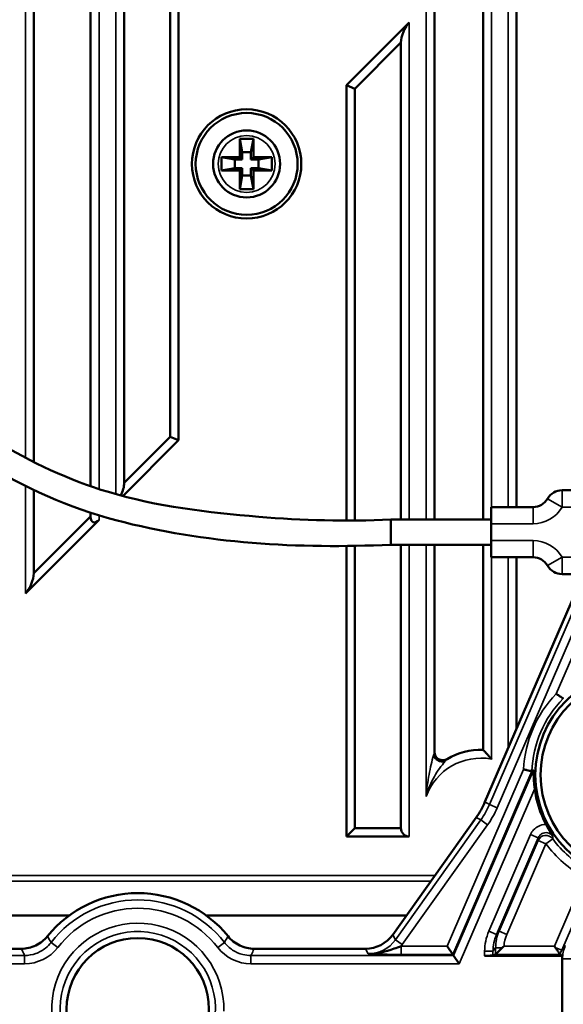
# Model space of a CAD drawing. Header units: millimetres. Extents: x 0 to 4638, y -120 to 1188.
# Tile 55 of 256: x 283 to 316, y 792 to 851. Entities that reach past the tile are written whole.
import ezdxf

# ---------------------------------------------------------------- set-up
doc = ezdxf.new("R2010")
doc.units = ezdxf.units.MM
doc.header["$LTSCALE"] = 2
doc.layers.add('Sichtbar (ISO)', color=7, linetype='Continuous', lineweight=50)
doc.layers.add('Sichtbar schmal (ISO)', color=7, linetype='Continuous', lineweight=35)

msp = doc.modelspace()

# ---------------------------------------------------------------- linework, layer by layer
at = {"layer": 'Sichtbar (ISO)'}
for p, q in [((284.1822, 824.1468), (284.1822, 864.3999)), ((287.5822, 864.2895), (287.5822, 822.6969)), ((289.5822, 822.8962), (289.5822, 863.9544)), ((292.3347, 863.3391), (292.3347, 825.6488)), ((292.8347, 863.2181), (292.8347, 825.4417)), ((311.0072, 820.7019), (311.0072, 853.9037)), ((313.0072, 852.5611), (313.0072, 821.4519)), ((308.1072, 851.2004), (308.1072, 820.7019)), ((302.8546, 846.655), (306.6072, 850.4075)), ((303.3546, 846.4479), (306.1072, 849.2004)), ((306.1072, 820.7019), (306.1072, 849.2004)), ((302.8546, 820.6433), (302.8546, 846.655)), ((303.3546, 846.4479), (302.8546, 846.655)), ((303.3546, 820.6448), (303.3546, 846.4479)), ((296.4947, 843.4519), (296.6357, 842.6519)), ((296.4947, 843.4519), (297.2947, 843.4519)), ((296.4947, 842.3519), (296.4947, 843.4519)), ((297.2947, 843.4519), (297.1536, 842.6519)), ((297.2947, 843.4519), (297.2947, 842.3519)), ((296.6357, 842.6519), (297.1536, 842.6519)), ((296.6357, 842.2108), (296.6357, 842.6519)), ((297.1536, 842.6519), (297.1536, 842.2108)), ((295.3947, 842.3519), (296.4947, 842.3519)), ((295.3947, 842.3519), (296.1947, 842.2108)), ((295.3947, 841.5519), (295.3947, 842.3519)), ((296.6357, 842.2108), (296.1947, 842.2108)), ((296.1947, 842.2108), (296.1947, 841.6929)), ((296.6357, 842.2108), (296.4947, 842.3519)), ((297.2947, 842.3519), (297.1536, 842.2108)), ((297.5947, 842.2108), (297.1536, 842.2108)), ((297.2947, 842.3519), (298.3947, 842.3519)), ((298.3947, 842.3519), (297.5947, 842.2108)), ((297.5947, 841.6929), (297.5947, 842.2108)), ((298.3947, 842.3519), (298.3947, 841.5519)), ((295.3947, 841.5519), (296.1947, 841.6929)), ((296.4947, 841.5519), (295.3947, 841.5519)), ((296.1947, 841.6929), (296.6357, 841.6929)), ((296.4947, 841.5519), (296.6357, 841.6929)), ((296.4947, 840.4519), (296.4947, 841.5519)), ((296.4947, 840.4519), (296.6357, 841.2519)), ((296.6357, 841.2519), (296.6357, 841.6929)), ((297.1536, 841.2519), (296.6357, 841.2519)), ((297.1536, 841.6929), (297.1536, 841.2519)), ((297.1536, 841.6929), (297.5947, 841.6929)), ((297.1536, 841.6929), (297.2947, 841.5519)), ((297.2947, 840.4519), (297.1536, 841.2519)), ((297.2947, 841.5519), (297.2947, 840.4519)), ((298.3947, 841.5519), (297.2947, 841.5519)), ((298.3947, 841.5519), (297.5947, 841.6929)), ((297.2947, 840.4519), (296.4947, 840.4519)), ((292.8347, 825.4417), (289.5037, 822.1107)), ((292.3347, 825.6488), (289.5822, 822.8962)), ((292.3347, 825.6488), (292.8347, 825.4417)), ((284.1822, 817.4962), (284.1822, 822.4799)), ((315.7267, 822.4519), (320.1287, 822.4519)), ((311.4947, 821.4519), (311.4947, 820.4519)), ((311.4947, 821.4519), (313.9947, 821.4519)), ((288.0822, 820.6891), (283.6822, 816.2891)), ((287.5822, 820.8962), (284.1822, 817.4962)), ((287.5822, 821.117), (287.5822, 820.8962)), ((305.4947, 819.8036), (305.4947, 820.7019)), ((311.4947, 820.7019), (305.4947, 820.7019)), ((311.4947, 820.4519), (311.4947, 819.4519)), ((305.4947, 819.2019), (305.4947, 819.8036)), ((302.8546, 801.7624), (302.8546, 819.1439)), ((303.3546, 802.2624), (303.3546, 819.1453)), ((311.4947, 819.2019), (305.4947, 819.2019)), ((306.1072, 802.2624), (306.1072, 819.2019)), ((308.1072, 819.2019), (308.1072, 806.8271)), ((311.0072, 806.9503), (311.0072, 819.2019)), ((311.4947, 819.4519), (311.4947, 818.4519)), ((313.9947, 818.4519), (311.4947, 818.4519)), ((313.0072, 818.4519), (313.0072, 808.1929)), ((311.1258, 803.8318), (317.0016, 817.4519)), ((320.1287, 817.4519), (315.7267, 817.4519)), ((305.6178, 795.9032), (310.6083, 802.9132)), ((302.8546, 801.7624), (303.3546, 802.2624)), ((306.1072, 802.2624), (303.3546, 802.2624)), ((306.6072, 801.7624), (302.8546, 801.7624)), ((286.2799, 797.0409), (266.1449, 797.0409)), ((306.4278, 797.0409), (294.5095, 797.0409)), ((262.8935, 795.0636), (283.4457, 795.0636)), ((303.9895, 795.0636), (297.3436, 795.0636)), ((309.2057, 794.7227), (308.877, 795.2224)), ((311.7613, 794.7243), (312.1521, 795.1151)), ((315.3249, 795.1396), (315.2704, 795.2224)), ((309.2057, 794.7227), (309.246, 794.6614)), ((309.5746, 794.1617), (309.246, 794.6614)), ((315.7489, 794.6446), (311.1051, 794.6446)), ((311.6032, 794.6605), (311.7591, 794.7227)), ((315.7371, 794.4272), (315.7371, 783.9033))]:
    msp.add_line(p, q, dxfattribs=at)
for centre, radius in [((296.8947, 841.9519), 3.2638), ((296.8947, 841.9519), 3.0451), ((296.8947, 841.9519), 2), ((320.3947, 805.4519), 6.2657), ((320.3947, 805.4519), 5.95), ((290.3947, 791.4519), 4.25)]:
    msp.add_circle(centre, radius, dxfattribs=at)
for centre, radius, start, end in [((315.7267, 821.4519), 1, 90, 150), ((313.9947, 822.4519), 1, 270, 330), ((313.9947, 817.4519), 1, 30, 90), ((315.7267, 818.4519), 1, 210, 270), ((308.6072, 806.8271), 0.5, 180, 300.552493), ((310.8947, 802.9519), 4, 88.387971, 120.552493), ((320.3947, 805.4519), 6.3548, 187.389568, 207.78796), ((306.6072, 802.2624), 0.5, 180, 270), ((290.3947, 791.4519), 6.9324, 38.917195, 141.082805)]:
    msp.add_arc(centre, radius, start, end, dxfattribs=at)
for centre, major_axis, ratio, start_param, end_param in [((306.6072, 849.7004), (-0.3536, -0.8536), 0.4142136, 3.9269908, 5.4977871), ((289.0822, 822.3962), (-0.3536, -0.8536), 0.4142136, 1.4422152, 2.3561945), ((288.0822, 821.3962), (0.3536, 0.8536), 0.4142136, 2.3561945, 3.9269908), ((283.6822, 816.9962), (-0.3536, -0.8536), 0.4142136, 0.7853982, 2.3561945), ((315.7274, 809.9371), (0.0737, 0.0745), 0.0691119, 6.2330499, 6.2961329), ((308.4882, 806.6128), (-0.4401, 0.2374), 0.6623488, 0.6834124, 2.4581802), ((313.9294, 805.7693), (0.0037, 0.1047), 0.069112, 3.128645, 3.1917281), ((927.3595, 2235.0614), (-617.0548, -1430.3379), 0.0348995, 0.054333, 0.0554619), ((306.5323, 805.8142), (4.3591, -2.4554), 0.999384, 6.177552, 6.3888186), ((303.9883, 797.0648), (0.9173, -1.779), 0.9992291, 5.8074407, 6.7589299), ((312.3963, 795.2199), (0.5641, 0.519), 0.1217588, 1.6976013, 1.9039558), ((311.1051, 794.662), (-0.5, 0), 0.0349208, 1.5707963, 3.0543262), ((311.7575, 795.2224), (0, -0.5), 0.0874887, 0.0349066, 0.0872665), ((315.7516, 795.1784), (0.133, 0.4559), 0.053399, 3.1018721, 3.1206052), ((317.8602, 794.5985), (-2.317, 0.2422), 0.173864, 0.2737994, 0.4430489), ((317.7448, 794.4472), (1.2259, 1.6064), 0.989761, 2.1195044, 2.2276306)]:
    msp.add_ellipse(centre, major_axis=major_axis, ratio=ratio, start_param=start_param, end_param=end_param, dxfattribs=at)
for points, knots in [([(305.4947, 819.2019), (300.0102, 818.9466), (294.3975, 819.2684), (286.3044, 821.4061), (283.6192, 822.6113), (279.8333, 824.9356), (278.5554, 825.8547), (276.3296, 827.8353), (275.3564, 828.8885), (273.2677, 831.7576), (272.2884, 833.7019), (270.8287, 837.8999), (270.3957, 840.2156), (270.066, 845.2627), (270.2346, 848.028), (270.8756, 853.0164), (271.3631, 855.3039), (272.8132, 858.514), (273.4679, 859.5875), (275.2129, 861.7198), (276.3719, 862.7544), (278.9869, 864.4802), (280.4969, 865.1708), (283.5429, 865.9322), (285.1069, 866.0083), (288.1195, 865.7763), (289.5965, 865.4912), (293.916, 864.5381), (296.7758, 863.7967), (299.4739, 862.663)], [0, 0, 0, 0, 1.6471907, 1.6471907, 2.512286, 2.512286, 2.9814074, 2.9814074, 3.4074559, 3.4074559, 4.048128, 4.048128, 4.7439952, 4.7439952, 5.5692143, 5.5692143, 6.2562786, 6.2562786, 6.62764, 6.62764, 7.0836704, 7.0836704, 7.5679298, 7.5679298, 8.0256191, 8.0256191, 8.4745262, 8.4745262, 9.3531595, 9.3531595, 9.3531595, 9.3531595]), ([(298.9608, 861.2535), (296.7388, 862.19), (294.4016, 862.8563), (289.8382, 863.9237), (287.5838, 864.4431), (284.5122, 864.4475), (283.7103, 864.3797), (281.6712, 863.9698), (280.4457, 863.4943), (278.1838, 862.2285), (277.122, 861.4187), (275.1734, 859.4321), (274.3151, 858.1806), (273.136, 855.6112), (272.7469, 854.2967), (272.0734, 851.0817), (271.8761, 849.1498), (271.6227, 845.08), (271.6356, 842.9125), (272.1558, 839.0372), (272.581, 837.302), (274.0929, 833.297), (275.4218, 831.0448), (278.5418, 827.7308), (280.1891, 826.4774), (284.017, 824.1227), (286.283, 823.0616), (291.5438, 821.4814), (294.5937, 821.1217), (300.2338, 820.6544), (302.8706, 820.5797), (305.4947, 820.7019)], [0, 0, 0, 0, 0.7239802, 0.7239802, 1.4065478, 1.4065478, 1.6455555, 1.6455555, 2.030523, 2.030523, 2.4233928, 2.4233928, 2.866162, 2.866162, 3.2731393, 3.2731393, 3.8539391, 3.8539391, 4.4995608, 4.4995608, 5.0301815, 5.0301815, 5.7872679, 5.7872679, 6.3983357, 6.3983357, 7.137143, 7.137143, 8.04717, 8.04717, 8.8352787, 8.8352787, 8.8352787, 8.8352787]), ([(315.801, 810.0117), (315.7985, 810.0133), (315.7883, 810.0202), (315.75, 810.0461), (315.7196, 810.0666), (315.6423, 810.1187), (315.5959, 810.1499), (315.4933, 810.2186), (315.4379, 810.2556), (315.3811, 810.2934), (315.3802, 810.294), (315.3793, 810.2946)], [-0.07653797, -0.07653797, -0.07653797, -0.07653797, -0.059823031, -0.059823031, -0.040168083, -0.040168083, -0.020163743, -0.020163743, 0, 0, 0.000326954, 0.000326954, 0.000326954, 0.000326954]), ([(311.5072, 806.3979), (311.5062, 806.3991), (311.5051, 806.4003), (311.4509, 806.4649), (311.3965, 806.528), (311.294, 806.644), (311.2449, 806.6982), (311.1568, 806.7936), (311.1168, 806.8361), (311.0594, 806.8963), (311.0391, 806.9174), (311.0136, 806.9437), (311.0072, 806.9503), (311.0072, 806.9503)], [-0.198554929, -0.198554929, -0.198554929, -0.198554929, -0.198069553, -0.198069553, -0.173264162, -0.173264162, -0.150347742, -0.150347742, -0.128984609, -0.128984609, -0.113024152, -0.113024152, -0.099034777, -0.099034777, -0.099034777, -0.099034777]), ([(313.9256, 805.6646), (313.9228, 805.6652), (313.9107, 805.6679), (313.8657, 805.678), (313.8298, 805.6861), (313.7389, 805.7066), (313.6844, 805.719), (313.564, 805.7465), (313.4991, 805.7614), (313.4325, 805.7767), (313.4315, 805.777), (313.4304, 805.7772)], [0.081731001, 0.081731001, 0.081731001, 0.081731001, 0.098444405, 0.098444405, 0.118097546, 0.118097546, 0.138100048, 0.138100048, 0.158261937, 0.158261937, 0.158588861, 0.158588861, 0.158588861, 0.158588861]), ([(314.0926, 804.6346), (314.0575, 804.9102), (314.036, 805.2285), (314.0284, 805.545), (314.0275, 805.6283), (314.0254, 805.6929), (314.0248, 805.7062), (314.0232, 805.7243), (314.0222, 805.7291), (314.021, 805.7292), (314.0208, 805.7292), (314.0207, 805.7291), (314.0206, 805.729)], [-0.12057998, -0.12057998, -0.12057998, -0.12057998, -0.03857898, -0.03857898, -0.01367407, -0.01367407, -0.00683703, -0.00683703, 0, 0, 0, 0.00069988, 0.00069988, 0.00069988, 0.00069988]), ([(315.1737, 801.7857), (315.1734, 801.7861), (315.1734, 801.7861), (315.1733, 801.7862), (315.1733, 801.7863), (315.1708, 801.7905), (315.1415, 801.8376), (315.115, 801.8812), (315.1002, 801.906), (315.0542, 801.9832), (315.0227, 802.0372), (314.9518, 802.1609), (314.8995, 802.2534), (314.8165, 802.4068), (314.7948, 802.4474), (314.7708, 802.4882)], [-0.12299775, -0.12299775, -0.12299775, -0.12299775, -0.1226329, -0.1226329, -0.12174494, -0.12174494, -0.1076162, -0.1076162, -0.08978995, -0.08978995, -0.05337313, -0.05337313, -0.01385547, -0.01385547, 0, 0, 0, 0]), ([(283.4457, 795.0636), (283.5925, 795.0636), (283.7389, 795.0798), (284.029, 795.1447), (284.1717, 795.194), (284.4434, 795.3238), (284.5714, 795.4039), (284.8042, 795.5889), (284.9087, 795.6926), (285.0009, 795.8068)], [-0.17838998, -0.17838998, -0.17838998, -0.17838998, -0.13435243, -0.13435243, -0.08919499, -0.08919499, -0.04403685, -0.04403685, 0, 0, 0, 0]), ([(295.7885, 795.8068), (295.8807, 795.6926), (295.9852, 795.5889), (296.2179, 795.4039), (296.346, 795.3238), (296.6176, 795.194), (296.7603, 795.1447), (297.0505, 795.0798), (297.1968, 795.0636), (297.3436, 795.0636)], [-0.17838998, -0.17838998, -0.17838998, -0.17838998, -0.13435313, -0.13435313, -0.08919499, -0.08919499, -0.04403754, -0.04403754, 0, 0, 0, 0]), ([(304.1479, 794.7564), (304.6731, 794.7508), (305.1851, 794.8864), (305.6971, 795.0688), (305.8374, 795.1188), (305.979, 795.1724), (306.121, 795.2224)], [0.00000001, 0.00000001, 0.00000001, 0.00000001, 0.78493387, 0.78493387, 0.78493387, 1, 1, 1, 1]), ([(315.6178, 794.7231), (315.6167, 794.7245), (315.614, 794.7281), (315.6047, 794.7404), (315.5975, 794.75), (315.5702, 794.7867), (315.5449, 794.821), (315.488, 794.9002), (315.4568, 794.9445), (315.392, 795.0386), (315.3585, 795.0885), (315.3249, 795.1396)], [-0.074830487, -0.074830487, -0.074830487, -0.074830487, -0.066758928, -0.066758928, -0.056963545, -0.056963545, -0.037305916, -0.037305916, -0.018518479, -0.018518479, 0, 0, 0, 0])]:
    msp.add_open_spline(points, degree=3, knots=knots, dxfattribs=at)
for points in [[(286.2799, 797.0409), (286.2844, 797.0409), (286.2889, 797.0409), (286.2935, 797.041)], [(294.4959, 797.041), (294.5004, 797.0409), (294.505, 797.0409), (294.5095, 797.0409)]]:
    msp.add_open_spline(points, degree=3, dxfattribs=at)
at = {"layer": 'Sichtbar schmal (ISO)'}
for p, q in [((283.6822, 824.4053), (283.6822, 864.3464)), ((288.0822, 864.2197), (288.0822, 822.5283)), ((289.0822, 822.2252), (289.0822, 864.051)), ((311.5072, 821.4519), (311.5072, 853.5889)), ((312.5072, 852.908), (312.5072, 821.4519)), ((307.6072, 851.4075), (307.6072, 820.7019)), ((306.6072, 820.7019), (306.6072, 850.4075)), ((283.6822, 816.2891), (283.6822, 822.7227)), ((315.7267, 821.4519), (315.7267, 822.4519)), ((315.7267, 821.4519), (314.8607, 821.9519)), ((313.9947, 820.4519), (313.9947, 821.4519)), ((319.8766, 821.4519), (315.7267, 821.4519)), ((288.0822, 820.9582), (288.0822, 820.6891)), ((313.9947, 820.4519), (311.4947, 820.4519)), ((306.6072, 801.7624), (306.6072, 819.2019)), ((307.6072, 819.2019), (307.6072, 804.1529)), ((311.4947, 819.4519), (313.9947, 819.4519)), ((313.9947, 819.4519), (313.9947, 818.4519)), ((311.5072, 806.3979), (311.5072, 818.4519)), ((312.5072, 818.4519), (312.5072, 807.0339)), ((315.7267, 818.4519), (314.8607, 817.9519)), ((315.7267, 818.4519), (319.8766, 818.4519)), ((315.7267, 818.4519), (315.7267, 817.4519)), ((311.395, 803.6802), (317.3361, 817.4519)), ((317.8804, 817.4519), (311.8538, 803.4823)), ((315.3793, 810.2946), (318.4669, 817.4519)), ((308.877, 795.2224), (313.4304, 805.7772)), ((313.9261, 805.6647), (309.2057, 794.7227)), ((309.246, 794.6614), (314.0206, 805.729)), ((314.0926, 804.6346), (309.5746, 794.1617)), ((311.1258, 803.8318), (311.395, 803.6802)), ((311.395, 803.6802), (311.8538, 803.4823)), ((305.7762, 795.596), (310.8775, 802.7616)), ((311.2846, 802.4717), (306.1833, 795.3062)), ((310.8775, 802.7616), (310.6083, 802.9132)), ((310.8775, 802.7616), (311.2846, 802.4717)), ((311.3545, 796.1135), (313.8477, 801.8926)), ((314.3065, 801.6947), (313.8477, 801.8926)), ((314.3065, 801.6947), (311.8133, 795.9156)), ((311.9669, 796.1168), (314.3056, 801.538)), ((314.7644, 801.3401), (312.4257, 795.9188)), ((314.7644, 801.3401), (314.3056, 801.538)), ((314.7644, 801.3401), (315.1677, 801.6345)), ((308.1414, 799.448), (265.4852, 799.448)), ((265.4852, 799.0944), (307.8897, 799.0944)), ((315.2704, 795.2224), (317.0455, 799.3372)), ((317.5043, 799.1392), (315.7076, 794.9744)), ((311.3545, 796.1135), (311.8133, 795.9156)), ((311.8133, 795.9156), (311.9669, 796.1168)), ((312.4257, 795.9188), (311.9669, 796.1168)), ((285.6192, 795.1345), (285.2235, 795.4396)), ((295.1702, 795.1345), (295.5659, 795.4396)), ((305.6178, 795.9032), (305.7762, 795.596)), ((305.7762, 795.596), (306.1833, 795.3062)), ((304.1479, 794.7564), (303.9895, 795.0636)), ((306.121, 795.2224), (308.877, 795.2224)), ((306.121, 794.7227), (306.121, 795.2224)), ((311.1051, 794.6446), (311.1051, 794.9079)), ((311.1051, 794.9079), (311.6032, 794.9079)), ((311.7613, 795.1151), (311.6032, 794.9079)), ((311.6032, 794.9079), (311.6032, 794.6605)), ((311.7613, 794.7243), (311.7613, 795.1151)), ((312.1521, 795.1151), (311.7613, 795.1151)), ((312.2623, 795.2224), (315.2704, 795.2224)), ((315.7076, 794.9744), (315.3249, 795.1396)), ((315.7076, 794.9744), (315.9224, 795.2559)), ((262.4913, 794.6614), (283.6407, 794.6614)), ((283.6407, 794.1617), (283.6407, 794.6614)), ((297.1487, 794.6614), (309.246, 794.6614)), ((297.1487, 794.6614), (297.1487, 794.1617)), ((309.2057, 794.7227), (306.121, 794.7227)), ((315.6181, 794.7227), (311.7591, 794.7227)), ((315.7585, 794.4551), (315.7371, 794.4272)), ((315.7585, 755.4486), (315.7585, 794.4551)), ((316.2566, 794.4551), (315.7585, 794.4551)), ((283.6407, 794.1617), (262.4913, 794.1617)), ((309.5746, 794.1617), (297.1487, 794.1617))]:
    msp.add_line(p, q, dxfattribs=at)
msp.add_circle((296.8947, 841.9519), 1.7, dxfattribs=at)
for centre, radius, start, end in [((313.9947, 822.4519), 2, 270, 330), ((313.9947, 817.4519), 2, 30, 90), ((320.3947, 805.4519), 6.9718, 136.003424, 177.325365), ((320.3947, 805.4519), 6.4725, 135.212206, 178.116584), ((310.8947, 802.9519), 3.5, 79.920909, 159.930704), ((320.3947, 805.4519), 6.9718, 216.140987, 241.289652), ((320.3947, 805.4519), 6.4725, 216.140987, 241.289652), ((290.3947, 791.4519), 6.5302, 37.637498, 142.362502), ((290.3947, 791.4519), 6.0305, 37.637498, 142.362502), ((290.3947, 791.4519), 5.1414, 358.633523, 307.529123), ((290.3947, 791.4519), 4.6417, 350.837365, 315.882164)]:
    msp.add_arc(centre, radius, start, end, dxfattribs=at)
for centre, major_axis, ratio, start_param, end_param in [((306.8009, 805.6629), (4.3596, -2.4557), 0.9992609, 6.177552, 6.3888186), ((306.8009, 805.6629), (4.795, -2.7009), 0.999384, 6.177552, 6.3888186), ((314.7644, 801.3401), (0.5, -0.0011), 0.996098, 0.6347964, 2.7350428), ((770.46, 1850.7058), (-454.6691, -1053.9265), 0.0348995, 6.2004602, 6.2019952), ((930.6618, 1936.7131), (-614.0449, -1140.0695), 0.0372039, 6.2061286, 6.2075023), ((290.3947, 790.5587), (0, 7.6864), 0.9961655, 0.5512461, 0.5673419), ((290.3947, 790.5587), (0, 7.6864), 0.9961655, 5.7158434, 5.7319392), ((314.1166, 794.9379), (1.8388, 2.4095), 0.989761, 1.8178063, 2.2276306), ((314.2671, 795.1351), (1.5261, 1.9998), 0.9938104, 1.8178063, 2.2276306), ((304.1464, 796.7582), (0.9176, -1.7797), 0.9988442, 5.8074407, 6.7589299), ((314.1166, 794.9379), (1.5386, 2.0161), 0.9857444, 1.8178063, 2.2276306), ((314.2671, 795.1351), (1.2259, 1.6064), 0.989761, 1.8178063, 2.1743111), ((304.1464, 796.7582), (1.1466, -2.2237), 0.9992291, 0.4339842, 0.4757446), ((317.5506, 794.1927), (1.2321, 1.6145), 0.9847453, 1.8178063, 1.9495251), ((317.7623, 794.4701), (1.2196, 1.5982), 0.9948279, 1.8178063, 2.2276306)]:
    msp.add_ellipse(centre, major_axis=major_axis, ratio=ratio, start_param=start_param, end_param=end_param, dxfattribs=at)
for points, knots in [([(308.0477, 806.6128), (308.0065, 806.4599), (307.9579, 806.2681), (307.913, 806.0728), (307.8682, 805.8774), (307.8256, 805.6738), (307.7868, 805.4638), (307.7091, 805.044), (307.647, 804.5995), (307.6072, 804.1529)], [0, 0, 0, 0, 0.25, 0.25, 0.25, 0.5, 0.5, 0.5, 1, 1, 1, 1]), ([(307.6072, 804.1529), (307.7237, 804.5867), (307.9002, 804.9928), (308.2027, 805.5245), (308.3094, 805.6891), (308.5255, 805.9927), (308.6381, 806.1349), (308.7302, 806.2447)], [0, 0, 0, 0, 0.5, 0.5, 0.75, 0.75, 1, 1, 1, 1]), ([(314.7708, 802.4882), (314.6059, 802.4877), (314.4442, 802.4491), (314.3007, 802.3759), (314.2012, 802.3252), (314.1087, 802.2564), (314.0319, 802.1746), (313.9551, 802.0928), (313.8921, 801.9958), (313.8477, 801.8926)], [0, 0, 0, 0, 0.4190267, 0.4190267, 0.4190267, 0.7095419, 0.7095419, 0.7095419, 1, 1, 1, 1]), ([(314.3065, 801.6947), (314.3287, 801.7466), (314.3601, 801.7954), (314.3982, 801.8372), (314.4362, 801.8787), (314.4819, 801.9144), (314.5316, 801.941), (314.581, 801.9674), (314.6357, 801.9857), (314.6911, 801.9941), (314.7463, 802.0025), (314.8037, 802.0014), (314.8585, 801.9908), (314.9133, 801.9803), (314.9671, 801.9601), (315.0152, 801.932), (315.0636, 801.9037), (315.1077, 801.8667), (315.144, 801.8241), (315.1545, 801.8118), (315.1644, 801.799), (315.1737, 801.7857)], [0, 0, 0, 0, 0.16042035, 0.16042035, 0.16042035, 0.32026252, 0.32026252, 0.32026252, 0.47912627, 0.47912627, 0.47912627, 0.63725312, 0.63725312, 0.63725312, 0.79537733, 0.79537733, 0.79537733, 0.95422813, 0.95422813, 0.95422813, 0.999574, 0.999574, 0.999574, 0.999574]), ([(283.6407, 794.6614), (283.8644, 794.6614), (284.0912, 794.7), (284.3023, 794.774), (284.5134, 794.8481), (284.7147, 794.9596), (284.8893, 795.0994), (285.0135, 795.1987), (285.1264, 795.3137), (285.2235, 795.4396)], [0, 0, 0, 0, 0.3696173, 0.3696173, 0.3696173, 0.7392269, 0.7392269, 0.7392269, 1, 1, 1, 1]), ([(295.5659, 795.4396), (295.7025, 795.2624), (295.8715, 795.1064), (296.0591, 794.9844), (296.2466, 794.8625), (296.4578, 794.7712), (296.6752, 794.7183), (296.8296, 794.6806), (296.9897, 794.6614), (297.1487, 794.6614)], [0, 0, 0, 0, 0.3696173, 0.3696173, 0.3696173, 0.7392269, 0.7392269, 0.7392269, 1, 1, 1, 1]), ([(283.6407, 794.6614), (283.5947, 794.7549), (283.5492, 794.8483), (283.5042, 794.9418), (283.4891, 794.9732), (283.474, 795.0046), (283.4589, 795.0361), (283.4545, 795.0452), (283.4501, 795.0544), (283.4457, 795.0636)], [0, 0, 0, 0, 0.6970595, 0.6970595, 0.6970595, 0.9314715, 0.9314715, 0.9314715, 1, 1, 1, 1]), ([(297.3436, 795.0636), (297.3392, 795.0545), (297.3349, 795.0454), (297.3305, 795.0362), (297.2809, 794.9326), (297.2307, 794.829), (297.18, 794.7253), (297.1696, 794.704), (297.1592, 794.6827), (297.1487, 794.6614)], [0, 0, 0, 0, 0.0681333, 0.0681333, 0.0681333, 0.84109, 0.84109, 0.84109, 1, 1, 1, 1]), ([(306.121, 794.7227), (305.9154, 794.7227), (305.7082, 794.7241), (305.5137, 794.7264), (305.2088, 794.73), (304.9256, 794.7359), (304.6632, 794.7424), (304.4867, 794.7468), (304.316, 794.7516), (304.1479, 794.7564)], [0, 0, 0, 0, 0.2759984, 0.2759984, 0.2759984, 0.7088115, 0.7088115, 0.7088115, 1, 1, 1, 1])]:
    msp.add_open_spline(points, degree=3, knots=knots, dxfattribs=at)
for points in [[(308.1072, 806.8271), (308.1072, 806.8271), (308.0655, 806.6787), (308.0477, 806.6128)], [(308.7302, 806.2447), (308.7757, 806.299), (308.8614, 806.3965), (308.8614, 806.3965)], [(285.0009, 795.8068), (285.074, 795.6839), (285.1481, 795.5615), (285.2235, 795.4396)], [(295.5659, 795.4396), (295.6412, 795.5615), (295.7154, 795.6839), (295.7885, 795.8068)], [(285.6192, 795.1345), (285.1539, 794.5311), (284.3972, 794.1617), (283.6407, 794.1617)], [(297.1487, 794.1617), (296.3867, 794.1617), (295.6322, 794.5354), (295.1702, 795.1345)]]:
    msp.add_open_spline(points, degree=3, dxfattribs=at)

doc.saveas('drawing.dxf')
